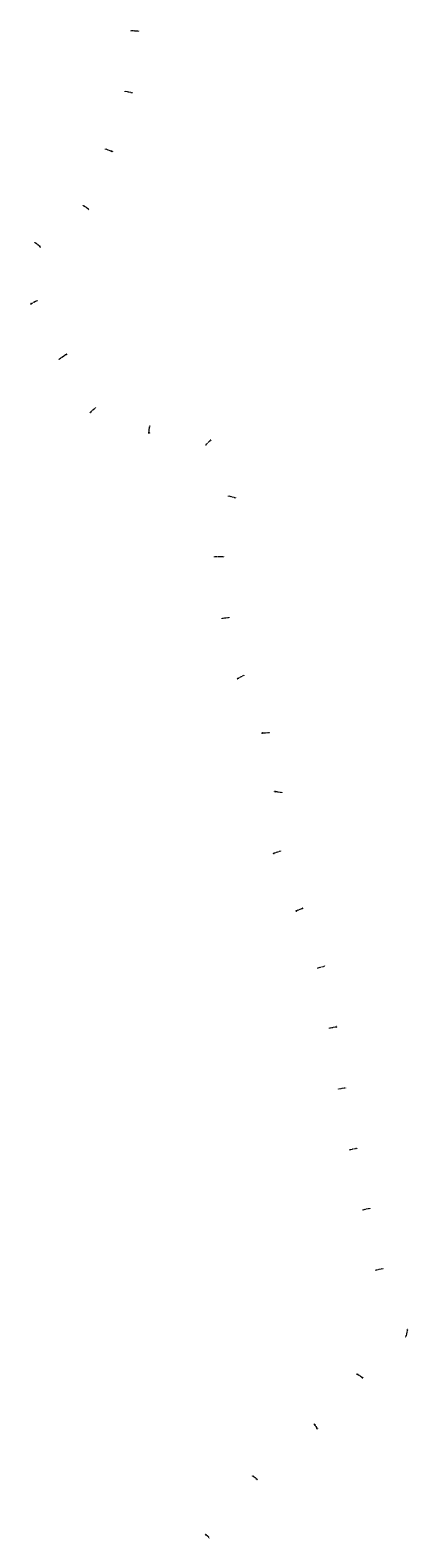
# Model space of a CAD drawing. Header units: metres. Extents: x 203119 to 207535, y 389329 to 393001.
# Tile 1 of 11: x 203119 to 204038, y 389329 to 393001. Entities that reach past the tile are written whole.
import ezdxf

# ---------------------------------------------------------------- set-up
doc = ezdxf.new("R2010")
doc.units = ezdxf.units.M
doc.linetypes.add('XX-CENTER', pattern=[8, 5, -1, 1, -1])
doc.layers.add('X-XX-AL-T25', color=7, linetype='Continuous', lineweight=25)
doc.layers.add('X-XX-AL-VERWIJZING_DOORSNEDE-G', color=7, linetype='XX-CENTER', lineweight=18)
doc.styles.add('NLCS-ISO', font='NLCS-ISO.ttf')

# ---------------------------------------------------------------- blocks, each defined once
blk = doc.blocks.new('SAL-VERWIJZING_DOORSNEDE-SO')
for p, q in [((-1, -4), (0, 0)), ((0, 0), (1, -4)), ((1, -4), (-1, -4)), ((0, -10), (0, -4))]:
    blk.add_line(p, q)
at = {"linetype": 'Continuous'}
blk.add_line((0, 0), (0, 0), dxfattribs=at)
blk.add_line((0, 0), (0, 0), dxfattribs=at)
blk.add_line((0, 0), (0, 0), dxfattribs=at)

msp = doc.modelspace()

# ---------------------------------------------------------------- linework, layer by layer
at = {"layer": 'X-XX-AL-VERWIJZING_DOORSNEDE-G', "color": 7, "linetype": 'XX-CENTER', "lineweight": 18}
for points in [[(203365.833, 393000.503), (203373.826, 393000.168), (203381.819, 392999.832)], [(203351.326, 392852.964), (203359.122, 392851.172), (203366.919, 392849.379)], [(203303.503, 392711.999), (203311.006, 392709.224), (203318.509, 392706.45)], [(203249.042, 392574.632), (203255.633, 392570.099), (203262.225, 392565.565)], [(203131.803, 392484.291), (203137.958, 392479.179), (203144.112, 392474.068)], [(203121.193, 392335.158), (203128.221, 392338.978), (203135.25, 392342.799)], [(203189.561, 392200.291), (203200.345, 392207.476), (203207.002, 392211.912)], [(203265.886, 392070.938), (203271.842, 392076.279), (203277.798, 392081.621)], [(203408.2, 392020.236), (203408.892, 392028.207), (203409.583, 392036.177)], [(203546.847, 391991.619), (203552.46, 391997.319), (203558.074, 392003.019)], [(203602.796, 391866.978), (203610.531, 391864.937), (203618.267, 391862.897)], [(203568.578, 391719.217), (203580.495, 391719.09), (203588.494, 391719.006)], [(203587.09, 391568.932), (203595.025, 391569.947), (203602.96, 391570.962)], [(203623.824, 391422.255), (203630.923, 391425.944), (203638.022, 391429.632)], [(203683.91, 391289.734), (203691.896, 391290.199), (203699.883, 391290.664)], [(203714.714, 391147.304), (203722.64, 391146.217), (203730.565, 391145.129)], [(203712.054, 390996.468), (203719.52, 390999.343), (203726.985, 391002.217)], [(203766.299, 390856.316), (203773.657, 390859.455), (203781.015, 390862.595)], [(203819.773, 390717.489), (203827.482, 390719.629), (203835.191, 390721.768)], [(203848.198, 390571.031), (203856.069, 390572.462), (203863.94, 390573.894)], [(203870.091, 390422.827), (203877.992, 390424.084), (203885.893, 390425.341)], [(203897.426, 390274.947), (203905.254, 390276.598), (203913.082, 390278.248)], [(203928.991, 390128.27), (203936.811, 390129.955), (203944.632, 390131.64)], [(203960.576, 389981.634), (203968.397, 389983.318), (203976.218, 389985.003)], [(204036.652, 389835.401), (204034.538, 389825.983), (204033.084, 389819.505)], [(203914.823, 389728.321), (203921.589, 389723.56), (203927.633, 389719.306)], [(203810.933, 389605.442), (203814.124, 389600.166), (203817.33, 389594.864)], [(203661.097, 389480.062), (203666.118, 389475.959), (203671.125, 389471.868)], [(203546.41, 389337.045), (203550.282, 389333.881), (203554.884, 389330.121)]]:
    msp.add_lwpolyline(points, dxfattribs=at)

# ---------------------------------------------------------------- block references
at = {"layer": 'X-XX-AL-T25', "color": 7, "linetype": 'Continuous', "lineweight": 25}
for p, xscale, yscale, zscale, rotation in [((203365.833, 393000.503), 0.14, 0.14, 0.14, 357.596024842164), ((203381.819, 392999.832), 0.14, 0.14, 0.14, 357.596024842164), ((203351.326, 392852.964), 0.14, 0.14, 0.14, 347.0531642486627), ((203366.919, 392849.379), 0.14, 0.14, 0.14, 347.0531642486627), ((203303.503, 392711.999), 0.14, 0.14, 0.14, 339.7045317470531), ((203318.509, 392706.45), 0.14, 0.14, 0.14, 339.7045317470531), ((203249.042, 392574.632), 0.14, 0.14, 0.14, 325.4828845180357), ((203262.225, 392565.565), 0.14, 0.14, 0.14, 325.4828845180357), ((203131.803, 392484.291), 0.14, 0.14, 0.14, 320.2886394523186), ((203144.112, 392474.068), 0.14, 0.14, 0.14, 320.2886394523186), ((203135.25, 392342.799), 0.14, 0.14, 0.14, 28.52610155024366), ((203121.193, 392335.158), 0.14, 0.14, 0.14, 28.52610155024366), ((203189.561, 392200.291), 0.14, 0.14, 0.14, 33.67470846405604), ((203207.002, 392211.912), 0.14, 0.14, 0.14, 33.67470846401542), ((203265.886, 392070.938), 0.14, 0.14, 0.14, 41.88633055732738), ((203277.798, 392081.621), 0.14, 0.14, 0.14, 41.88633055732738), ((203408.2, 392020.236), 0.14, 0.14, 0.14, 85.04054488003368), ((203409.583, 392036.177), 0.14, 0.14, 0.14, 85.04054488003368), ((203546.847, 391991.619), 0.14, 0.14, 0.14, 45.43950932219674), ((203558.074, 392003.019), 0.14, 0.14, 0.14, 45.43950932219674), ((203602.796, 391866.978), 0.14, 0.14, 0.14, 345.2205909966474), ((203618.267, 391862.897), 0.14, 0.14, 0.14, 345.2205909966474), ((203568.578, 391719.217), 0.14, 0.14, 0.14, 359.3934092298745), ((203588.494, 391719.006), 0.1400000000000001, 0.1400000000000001, 0.1400000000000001, 359.3934092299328), ((203587.09, 391568.932), 0.14, 0.14, 0.14, 7.2865725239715), ((203602.96, 391570.962), 0.14, 0.14, 0.14, 7.2865725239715), ((203623.824, 391422.255), 0.14, 0.14, 0.14, 27.45443923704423), ((203638.022, 391429.632), 0.14, 0.14, 0.14, 27.45443923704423), ((203683.91, 391289.734), 0.14, 0.14, 0.14, 3.334282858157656), ((203699.883, 391290.664), 0.14, 0.14, 0.14, 3.334282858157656), ((203714.714, 391147.304), 0.14, 0.14, 0.14, 352.1867633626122), ((203730.565, 391145.129), 0.14, 0.14, 0.14, 352.1867633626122), ((203712.054, 390996.468), 0.14, 0.14, 0.14, 21.05623268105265), ((203726.985, 391002.217), 0.14, 0.14, 0.14, 21.05623268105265), ((203766.299, 390856.316), 0.14, 0.14, 0.14, 23.10695899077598), ((203781.015, 390862.595), 0.14, 0.14, 0.14, 23.10695899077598), ((203819.773, 390717.489), 0.14, 0.14, 0.14, 15.51246169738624), ((203835.191, 390721.768), 0.14, 0.14, 0.14, 15.51246169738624), ((203848.198, 390571.031), 0.14, 0.14, 0.14, 10.30721754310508), ((203863.94, 390573.894), 0.14, 0.14, 0.14, 10.30721754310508), ((203870.091, 390422.827), 0.14, 0.14, 0.14, 9.040178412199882), ((203885.893, 390425.341), 0.14, 0.14, 0.14, 9.040178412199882), ((203897.426, 390274.947), 0.1400000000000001, 0.1400000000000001, 0.1400000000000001, 11.90496738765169), ((203913.082, 390278.248), 0.1400000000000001, 0.1400000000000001, 0.1400000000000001, 11.90496738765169), ((203928.991, 390128.27), 0.14, 0.14, 0.14, 12.15580278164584), ((203944.632, 390131.64), 0.14, 0.14, 0.14, 12.15580278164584), ((203960.576, 389981.634), 0.14, 0.14, 0.14, 12.15580278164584), ((203976.218, 389985.003), 0.14, 0.14, 0.14, 12.15580278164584), ((204033.084, 389819.505), 0.1400000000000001, 0.1400000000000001, 0.1400000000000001, 257.3498702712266), ((204036.652, 389835.401), 0.1400000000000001, 0.1400000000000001, 0.1400000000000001, 257.3498702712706), ((203914.823, 389728.321), 0.14, 0.14, 0.14, 324.8629475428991), ((203927.633, 389719.306), 0.14, 0.14, 0.14, 324.8629475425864), ((203810.933, 389605.442), 0.14, 0.14, 0.14, 301.1643835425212), ((203817.33, 389594.864), 0.14, 0.14, 0.14, 301.1643835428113), ((203661.097, 389480.062), 0.14, 0.14, 0.14, 320.7471997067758), ((203671.125, 389471.868), 0.14, 0.14, 0.14, 320.7471997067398), ((203546.41, 389337.045), 0.14, 0.14, 0.14, 320.7469492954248), ((203554.884, 389330.121), 0.14, 0.14, 0.14, 320.7469492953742)]:
    msp.add_blockref('SAL-VERWIJZING_DOORSNEDE-SO', p, dxfattribs=dict(at, xscale=xscale, yscale=yscale, zscale=zscale, rotation=rotation))

# ---------------------------------------------------------------- texts
at = {"layer": 'X-XX-AL-T25', "color": 7, "linetype": 'Continuous', "lineweight": 25, "style": 'NLCS-ISO'}
for s, insert, char_height, attachment_point, rotation in [('3600.000', (203365.258, 393000.527), 0.25, 6, 357.596025), ('DP-29', (203365.844, 393000.778), 0.5, 8, 357.596025), ('DP-29', (203381.83, 393000.107), 0.5, 8, 357.596025), ('DP-28', (203351.387, 392853.232), 0.5, 8, 347.053164), ('3450.000', (203350.765, 392853.093), 0.25, 6, 347.053164), ('DP-28', (203366.981, 392849.647), 0.5, 8, 347.053164), ('3300.000', (203302.963, 392712.199), 0.25, 6, 339.704532), ('DP-27', (203303.598, 392712.257), 0.5, 8, 339.704532), ('DP-27', (203318.605, 392706.707), 0.5, 8, 339.704532), ('3150.000', (203248.568, 392574.958), 0.25, 6, 325.482885), ('DP-26', (203249.197, 392574.858), 0.5, 8, 325.482885), ('DP-26', (203262.381, 392565.792), 0.5, 8, 325.482885), ('3000.000', (203131.361, 392484.658), 0.25, 6, 320.288639), ('DP-25', (203131.979, 392484.502), 0.5, 8, 320.288639), ('DP-25', (203144.287, 392474.28), 0.5, 8, 320.288639), ('DP-24', (203135.119, 392343.04), 0.5, 8, 28.526102), ('2850.000', (203120.687, 392334.883), 0.25, 6, 28.526102), ('DP-24', (203121.061, 392335.399), 0.5, 8, 28.526102), ('2700.000', (203189.082, 392199.972), 0.25, 6, 33.674708), ('DP-23', (203189.408, 392200.52), 0.5, 8, 33.674708), ('DP-23', (203206.85, 392212.141), 0.5, 8, 33.674708), ('DP-22', (203277.614, 392081.825), 0.5, 8, 41.886331), ('2550.000', (203265.458, 392070.554), 0.25, 6, 41.886331), ('DP-22', (203265.703, 392071.143), 0.5, 8, 41.886331), ('DP-21', (203407.926, 392020.26), 0.5, 8, 85.040545), ('2400.000', (203408.15, 392019.664), 0.25, 6, 85.040545), ('DP-21', (203409.309, 392036.2), 0.5, 8, 85.040545), ('2250.000', (203546.444, 391991.21), 0.25, 6, 45.439509), ('DP-20', (203546.651, 391991.812), 0.5, 8, 45.439509), ('DP-20', (203557.878, 392003.212), 0.5, 8, 45.439509), ('2100.000', (203602.24, 391867.125), 0.25, 6, 345.220591), ('DP-19', (203602.866, 391867.244), 0.5, 8, 345.220591), ('DP-19', (203618.337, 391863.163), 0.5, 8, 345.220591), ('1950.000', (203568.003, 391719.223), 0.25, 6, 359.393409), ('DP-18', (203568.581, 391719.492), 0.5, 8, 359.393409), ('DP-18', (203588.497, 391719.281), 0.5, 8, 359.393409), ('1800.000', (203586.519, 391568.859), 0.25, 6, 7.286573), ('DP-17', (203587.055, 391569.205), 0.5, 8, 7.286573), ('DP-17', (203602.926, 391571.234), 0.5, 8, 7.286573), ('1650.000', (203623.313, 391421.99), 0.25, 6, 27.454439), ('DP-16', (203623.697, 391422.499), 0.5, 8, 27.454439), ('DP-16', (203637.895, 391429.876), 0.5, 8, 27.454439), ('1500.000', (203683.336, 391289.7), 0.25, 6, 3.334283), ('DP-15', (203683.894, 391290.008), 0.5, 8, 3.334283), ('DP-15', (203699.867, 391290.939), 0.5, 8, 3.334283), ('1350.000', (203714.144, 391147.382), 0.25, 6, 352.186763), ('DP-14', (203714.751, 391147.577), 0.5, 8, 352.186763), ('DP-14', (203730.603, 391145.402), 0.5, 8, 352.186763), ('1200.000', (203711.517, 390996.262), 0.25, 6, 21.056233), ('DP-13', (203711.955, 390996.725), 0.5, 8, 21.056233), ('DP-13', (203726.887, 391002.474), 0.5, 8, 21.056233), ('1050.000', (203765.77, 390856.09), 0.25, 6, 23.106959), ('DP-12', (203766.191, 390856.569), 0.5, 8, 23.106959), ('DP-12', (203780.907, 390862.848), 0.5, 8, 23.106959), ('900.000', (203819.219, 390717.335), 0.25, 6, 15.512462), ('DP-11', (203819.7, 390717.754), 0.5, 8, 15.512462), ('DP-11', (203835.117, 390722.033), 0.5, 8, 15.512462), ('750.000', (203847.632, 390570.928), 0.25, 6, 10.307218), ('DP-10', (203848.149, 390571.301), 0.5, 8, 10.307218), ('DP-10', (203863.89, 390574.164), 0.5, 8, 10.307218), ('600.000', (203869.523, 390422.736), 0.25, 6, 9.040178), ('DP-9', (203870.048, 390423.098), 0.5, 8, 9.040178), ('DP-9', (203885.849, 390425.612), 0.5, 8, 9.040178), ('450.000', (203896.863, 390274.829), 0.25, 6, 11.904967), ('DP-8', (203897.369, 390275.217), 0.5, 8, 11.904967), ('DP-8', (203913.025, 390278.517), 0.5, 8, 11.904967), ('300.000', (203928.429, 390128.149), 0.25, 6, 12.155803), ('DP-7', (203928.933, 390128.539), 0.5, 8, 12.155803), ('DP-7', (203944.574, 390131.908), 0.5, 8, 12.155803), ('150.000', (203960.014, 389981.513), 0.25, 6, 12.155803), ('DP-6', (203960.518, 389981.902), 0.5, 8, 12.155803), ('DP-6', (203976.16, 389985.272), 0.5, 8, 12.155803), ('DP-5', (204033.353, 389819.444), 0.5, 8, 257.34987), ('1639.129', (204036.778, 389835.963), 0.25, 6, 257.34987), ('DP-5', (204036.921, 389835.341), 0.5, 8, 257.34987), ('1467.323', (203914.353, 389728.652), 0.25, 6, 324.862948), ('DP-4', (203914.982, 389728.546), 0.5, 8, 324.862948), ('DP-4', (203927.791, 389719.531), 0.5, 8, 324.862948), ('1302.226', (203810.636, 389605.934), 0.25, 6, 301.164384), ('DP-3', (203811.169, 389605.584), 0.5, 8, 301.164384), ('DP-3', (203817.565, 389595.007), 0.5, 8, 301.164384), ('1107.647', (203660.652, 389480.426), 0.25, 6, 320.7472), ('DP-2', (203661.271, 389480.275), 0.5, 8, 320.7472), ('DP-2', (203671.299, 389472.08), 0.5, 8, 320.7472), ('924.332', (203545.965, 389337.409), 0.25, 6, 320.746949), ('DP-1', (203546.584, 389337.258), 0.5, 8, 320.746949), ('DP-1', (203555.058, 389330.334), 0.5, 8, 320.746949)]:
    msp.add_mtext(s, dxfattribs=dict(at, insert=insert, char_height=char_height, attachment_point=attachment_point, rotation=rotation))

doc.saveas('drawing.dxf')
